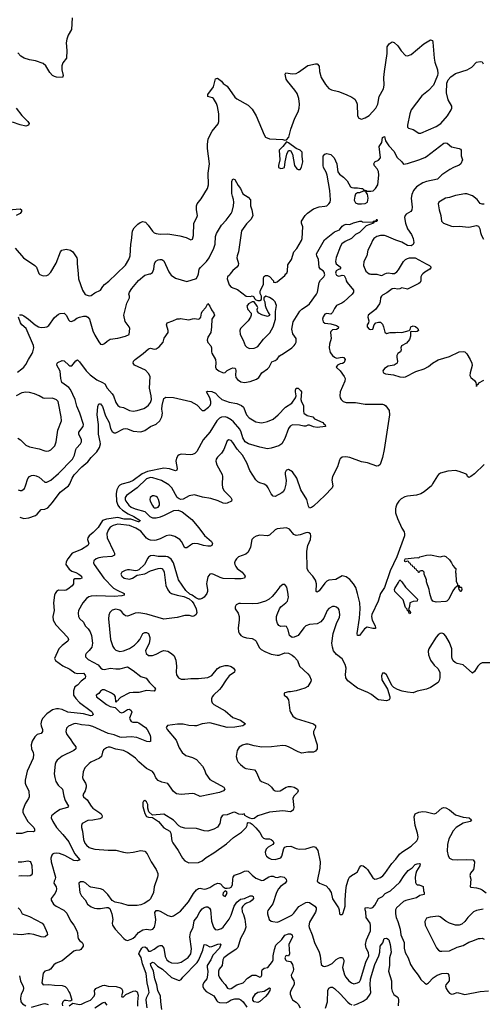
# Model space of a CAD drawing. Header units: inches. Extents: x 2134017 to 2292458, y 756222 to 916513.
# Tile 150 of 256: x 2221786 to 2226611, y 832385 to 842651. Entities that reach past the tile are written whole.
import ezdxf

# ---------------------------------------------------------------- set-up
doc = ezdxf.new("R2010")
doc.units = ezdxf.units.IN
doc.header["$MEASUREMENT"] = 0
doc.layers.add('C2823', color=7, linetype='Continuous')
doc.layers.add('C2824', color=7, linetype='Continuous')

msp = doc.modelspace()

# ---------------------------------------------------------------- linework, layer by layer
at = {"layer": 'C2823', "color": 5}
for points, elevation in [([(2221770, 837748), (2221790, 837742), (2221810, 837744), (2221836, 837764), (2221848, 837790), (2221870, 837867), (2221890, 837890), (2221910, 837900), (2221930, 837902), (2221957, 837897), (2221990, 837883), (2222050, 837830), (2222070, 837828), (2222110, 837850), (2222190, 837921), (2222337, 838070), (2222357, 838110), (2222370, 838170), (2222377, 838183), (2222419, 838230), (2222431, 838250), (2222430, 838270), (2222403, 838330), (2222404, 838350), (2222447, 838410), (2222450, 838430), (2222412, 838550), (2222382, 838622), (2222365, 838690), (2222342, 838742), (2222315, 838795), (2222297, 838817), (2222227, 838870), (2222216, 838910), (2222207, 838987), (2222172, 839050), (2222178, 839070), (2222184, 839076), (2222230, 839098), (2222250, 839095), (2222297, 839050), (2222310, 839042), (2222330, 839043), (2222370, 839096), (2222390, 839105), (2222410, 839085), (2222479, 838990), (2222521, 838950), (2222590, 838896), (2222650, 838869), (2222673, 838853), (2222700, 838810), (2222752, 838750), (2222764, 838730), (2222790, 838660), (2222810, 838630), (2222830, 838614), (2222870, 838608), (2222930, 838577), (2222969, 838569), (2223010, 838577), (2223081, 838599), (2223110, 838615), (2223130, 838634), (2223150, 838660), (2223161, 838690), (2223159, 838730), (2223141, 838810), (2223147, 838930), (2223130, 838964), (2223097, 838997), (2222985, 839050), (2222969, 839070), (2222972, 839090), (2222992, 839110), (2223075, 839170), (2223130, 839219), (2223150, 839226), (2223190, 839217), (2223210, 839219), (2223240, 839240), (2223282, 839290), (2223294, 839330), (2223334, 839390), (2223336, 839410), (2223316, 839470), (2223324, 839490), (2223384, 839510), (2223430, 839534), (2223453, 839533), (2223463, 839537), (2223550, 839522), (2223590, 839534), (2223610, 839535), (2223650, 839528), (2223665, 839535), (2223677, 839550), (2223682, 839590), (2223690, 839608), (2223729, 839650), (2223750, 839691), (2223770, 839666), (2223786, 839626), (2223810, 839590), (2223817, 839570), (2223789, 839530), (2223787, 839450), (2223778, 839390), (2223750, 839341), (2223743, 839310), (2223750, 839285), (2223778, 839250), (2223785, 839230), (2223785, 839190), (2223790, 839173), (2223827, 839107), (2223832, 839072), (2223829, 839030), (2223836, 839010), (2223862, 838990), (2223910, 838968), (2223930, 838974), (2223950, 838993), (2223990, 839016), (2224010, 839021), (2224030, 839019), (2224037, 839010), (2224042, 838990), (2224037, 838950), (2224042, 838922), (2224059, 838899), (2224094, 838874), (2224130, 838870), (2224190, 838879), (2224255, 838905), (2224280, 838920), (2224313, 838970), (2224370, 839010), (2224388, 839030), (2224416, 839084), (2224450, 839098), (2224470, 839113), (2224495, 839145), (2224539, 839170), (2224625, 839230), (2224650, 839254), (2224660, 839270), (2224668, 839290), (2224668, 839328), (2224635, 839375), (2224624, 839424), (2224640, 839500), (2224709, 839611), (2224728, 839632), (2224789, 839670), (2224809, 839690), (2224882, 839790), (2224891, 839810), (2224908, 839910), (2224924, 839936), (2224957, 839970), (2224967, 839990), (2224966, 840000)], 240), ([(2221785, 839575), (2221810, 839573), (2221830, 839564), (2221879, 839530), (2221949, 839469), (2221984, 839450), (2222010, 839443), (2222050, 839445), (2222070, 839450), (2222090, 839463), (2222150, 839547), (2222190, 839580), (2222210, 839588), (2222250, 839591), (2222270, 839571), (2222299, 839519), (2222310, 839507), (2222324, 839504), (2222350, 839514), (2222382, 839538), (2222409, 839551), (2222450, 839561), (2222479, 839559), (2222497, 839550), (2222515, 839530), (2222549, 839409), (2222570, 839361), (2222610, 839291), (2222630, 839267), (2222650, 839265), (2222670, 839274), (2222700, 839300), (2222730, 839319), (2222810, 839330), (2222890, 839353), (2222929, 839370), (2222934, 839430), (2222928, 839450), (2222885, 839505), (2222873, 839570), (2222904, 839696), (2222931, 839750), (2222933, 839770), (2222926, 839790), (2222930, 839810), (2222956, 839850), (2223027, 839933), (2223090, 839988), (2223144, 840000)], 260), ([(2221990, 840000), (2221995, 839995), (2222030, 839982), (2222070, 839984), (2222090, 839995), (2222094, 840000)], 280), ([(2225084, 840000), (2225090, 839989), (2225110, 839979), (2225130, 839980), (2225150, 839989), (2225170, 839985), (2225187, 839950), (2225190, 839930), (2225203, 839910), (2225268, 839830), (2225269, 839810), (2225254, 839790), (2225167, 839710), (2225145, 839695), (2225090, 839670), (2225070, 839641), (2225050, 839600), (2225030, 839582), (2224990, 839588), (2224970, 839582), (2224950, 839553), (2224945, 839530), (2224950, 839502), (2224970, 839487), (2225030, 839480), (2225090, 839463), (2225111, 839450), (2225106, 839430), (2225090, 839420), (2225050, 839419), (2225030, 839401), (2225026, 839390), (2225034, 839326), (2225018, 839270), (2225013, 839230), (2225023, 839183), (2225049, 839150), (2225070, 839132), (2225090, 839123), (2225150, 839133), (2225167, 839130), (2225181, 839110), (2225170, 839078), (2225153, 839067), (2225130, 839063), (2225102, 839050), (2225088, 839030), (2225130, 838990), (2225170, 838930), (2225179, 838910), (2225178, 838882), (2225127, 838770), (2225125, 838730), (2225128, 838710), (2225138, 838690), (2225159, 838670), (2225190, 838659), (2225290, 838659), (2225390, 838644), (2225570, 838642), (2225590, 838636), (2225604, 838624), (2225638, 838578), (2225643, 838530), (2225586, 838170), (2225570, 838085), (2225545, 838015), (2225530, 837999), (2225510, 837997), (2225412, 838032), (2225350, 838040), (2225230, 838087), (2225187, 838093), (2225150, 838089), (2225130, 838073), (2225122, 838058), (2225101, 837990), (2225050, 837890), (2225043, 837850), (2225051, 837790), (2225046, 837770), (2224969, 837690), (2224850, 837580), (2224830, 837564), (2224810, 837558), (2224798, 837578), (2224781, 837650), (2224720, 837750), (2224677, 837870), (2224630, 837936), (2224590, 837961), (2224570, 837956), (2224564, 837950), (2224555, 837930), (2224555, 837910), (2224564, 837850), (2224563, 837810), (2224547, 837753), (2224533, 837727), (2224521, 837719), (2224450, 837679), (2224430, 837682), (2224410, 837707), (2224378, 837770), (2224363, 837790), (2224335, 837810), (2224290, 837823), (2224270, 837834), (2224250, 837854), (2224187, 837950), (2224156, 838030), (2224109, 838110), (2224055, 838175), (2224010, 838242), (2223990, 838264), (2223969, 838271), (2223950, 838259), (2223916, 838170), (2223890, 838131), (2223849, 838090), (2223835, 838070), (2223832, 838050), (2223843, 838010), (2223897, 837910), (2223902, 837890), (2223898, 837810), (2223902, 837770), (2223920, 837740), (2223988, 837670), (2224000, 837650), (2223995, 837630), (2223950, 837610), (2223930, 837607), (2223910, 837610), (2223855, 837635), (2223779, 837659), (2223694, 837674), (2223610, 837697), (2223552, 837688), (2223490, 837652), (2223468, 837648), (2223450, 837654), (2223430, 837671), (2223372, 837772), (2223342, 837802), (2223266, 837846), (2223175, 837875), (2223150, 837879), (2223110, 837865), (2223010, 837771), (2222900, 837690), (2222887, 837670), (2222887, 837650), (2222894, 837630), (2222925, 837590), (2222950, 837570), (2222990, 837551), (2223090, 837523), (2223143, 837470), (2223170, 837459), (2223210, 837458), (2223253, 837467), (2223296, 837484), (2223395, 837535), (2223438, 837538), (2223481, 837521), (2223580, 837440), (2223654, 837354), (2223715, 837275), (2223787, 837210), (2223797, 837190), (2223791, 837170), (2223777, 837163), (2223750, 837162), (2223704, 837170), (2223648, 837188), (2223610, 837191), (2223590, 837186), (2223567, 837173), (2223530, 837146), (2223510, 837144), (2223475, 837210), (2223457, 837230), (2223403, 837263), (2223370, 837275), (2223344, 837276), (2223315, 837270), (2223250, 837237), (2223210, 837223), (2223190, 837220), (2223150, 837224), (2223130, 837231), (2223107, 837247), (2223050, 837320), (2222997, 837350), (2222930, 837379), (2222809, 837391), (2222762, 837378), (2222730, 837359), (2222709, 837330), (2222695, 837290), (2222698, 837250), (2222766, 837110), (2222774, 837090), (2222774, 837070), (2222747, 837053), (2222652, 837048), (2222610, 837040), (2222583, 837030), (2222560, 837010), (2222556, 836990), (2222564, 836970), (2222665, 836830), (2222764, 836724), (2222802, 836702), (2222875, 836670), (2222876, 836650), (2222850, 836644), (2222770, 836637), (2222590, 836645), (2222530, 836641), (2222506, 836634), (2222482, 836618), (2222444, 836570), (2222401, 836490), (2222397, 836464), (2222399, 836430), (2222410, 836409), (2222450, 836370), (2222469, 836330), (2222501, 836301), (2222522, 836270), (2222535, 836230), (2222544, 836150), (2222538, 836110), (2222510, 836073), (2222478, 836042), (2222471, 836030), (2222471, 836010), (2222501, 835981), (2222604, 835924), (2222632, 835890), (2222650, 835880), (2222670, 835875), (2222730, 835891), (2222790, 835882), (2222830, 835882), (2222910, 835904), (2222970, 835866), (2223050, 835804), (2223106, 835786), (2223139, 835739), (2223193, 835690), (2223204, 835670), (2223190, 835650), (2223110, 835658), (2223030, 835636), (2222970, 835637), (2222930, 835633), (2222837, 835583), (2222817, 835563), (2222810, 835550), (2222795, 835545), (2222790, 835535), (2222787, 835590), (2222775, 835610), (2222743, 835630), (2222670, 835663), (2222650, 835665), (2222629, 835651), (2222610, 835627), (2222583, 835610), (2222588, 835590), (2222630, 835561), (2222690, 835510), (2222730, 835489), (2222781, 835481), (2222830, 835433), (2222850, 835425), (2222870, 835430), (2222910, 835460), (2222930, 835462), (2222950, 835450), (2222956, 835430), (2222933, 835370), (2222937, 835350), (2222950, 835335), (2222967, 835327), (2223010, 835327), (2223030, 835319), (2223100, 835270), (2223115, 835250), (2223147, 835190), (2223152, 835168), (2223151, 835129), (2223150, 835126), (2223138, 835122), (2223113, 835127), (2223008, 835168), (2222950, 835173), (2222850, 835168), (2222830, 835171), (2222770, 835196), (2222710, 835208), (2222550, 835281), (2222510, 835294), (2222430, 835298), (2222370, 835314), (2222350, 835310), (2222295, 835285), (2222275, 835265), (2222267, 835230), (2222278, 835198), (2222313, 835153), (2222344, 835104), (2222370, 835070), (2222370, 835050), (2222350, 835030), (2222228, 834972), (2222177, 834930), (2222164, 834910), (2222157, 834890), (2222147, 834790), (2222151, 834750), (2222164, 834710), (2222189, 834669), (2222232, 834630), (2222245, 834555), (2222259, 834510), (2222295, 834450), (2222284, 834436), (2222210, 834415), (2222170, 834392), (2222118, 834350), (2222113, 834330), (2222132, 834290), (2222170, 834230), (2222237, 834157), (2222299, 834079), (2222358, 833958), (2222412, 833890), (2222390, 833880), (2222350, 833886), (2222257, 833937), (2222203, 833957), (2222170, 833960), (2222144, 833956), (2222130, 833952), (2222120, 833940), (2222110, 833910), (2222114, 833870), (2222161, 833710), (2222157, 833690), (2222146, 833670), (2222144, 833650), (2222165, 833610), (2222170, 833590), (2222168, 833570), (2222155, 833545), (2222113, 833490), (2222113, 833470), (2222138, 833430), (2222165, 833410), (2222246, 833366), (2222277, 833337), (2222316, 833256), (2222350, 833210), (2222380, 833160), (2222390, 833130), (2222391, 833090), (2222397, 833070), (2222410, 833052), (2222438, 833030), (2222448, 833010), (2222448, 832990), (2222424, 832956), (2222410, 832950), (2222370, 832947), (2222350, 832938), (2222230, 832839), (2222167, 832813), (2222143, 832797), (2222107, 832750), (2222090, 832741), (2222049, 832730), (2222030, 832710), (2222017, 832610), (2222030, 832590), (2222090, 832593), (2222150, 832585), (2222230, 832582), (2222261, 832570), (2222281, 832550), (2222297, 832517), (2222310, 832501), (2222330, 832430), (2222320, 832420), (2222310, 832418), (2222270, 832426), (2222250, 832424), (2222237, 832410), (2222229, 832390), (2222232, 832370)], 240), ([(2222396, 840000), (2222401, 839950), (2222442, 839830), (2222470, 839787), (2222510, 839772), (2222530, 839777), (2222570, 839805), (2222630, 839833), (2222653, 839870), (2222671, 839889), (2222716, 839924), (2222795, 840000)], 280), ([(2223357, 840000), (2223367, 839987), (2223410, 839956), (2223530, 839922), (2223630, 839952), (2223648, 839990), (2223650, 840000)], 260), ([(2223982, 840000), (2223973, 839987), (2223954, 839970), (2223951, 839950), (2223956, 839930), (2223970, 839887), (2223990, 839864), (2224057, 839837), (2224148, 839768), (2224194, 839766), (2224211, 839771), (2224224, 839764), (2224240, 839740), (2224250, 839732), (2224270, 839722), (2224290, 839722), (2224307, 839733), (2224308, 839770), (2224295, 839795), (2224295, 839815), (2224297, 839830), (2224330, 839890), (2224330, 839954), (2224333, 839970), (2224341, 839979), (2224350, 839984), (2224370, 839984), (2224390, 839974), (2224432, 839930), (2224434, 839914), (2224450, 839912), (2224470, 839918), (2224550, 839985), (2224563, 840000)], 260), ([(2225991, 840000), (2225980, 839990), (2225969, 839970), (2225970, 839929), (2225962, 839910), (2225950, 839900), (2225830, 839843), (2225770, 839856), (2225750, 839845), (2225730, 839841), (2225690, 839850), (2225670, 839845), (2225615, 839805), (2225570, 839780), (2225559, 839770), (2225550, 839750), (2225546, 839710), (2225538, 839690), (2225498, 839630), (2225419, 839570), (2225417, 839550), (2225429, 839510), (2225424, 839490), (2225411, 839470), (2225411, 839450), (2225430, 839425), (2225450, 839421), (2225470, 839426), (2225482, 839470), (2225502, 839490), (2225530, 839498), (2225550, 839496), (2225570, 839477), (2225582, 839450), (2225593, 839393), (2225610, 839379), (2225650, 839389), (2225706, 839390), (2225730, 839395), (2225770, 839390), (2225849, 839411), (2225859, 839421), (2225867, 839450), (2225890, 839458), (2225913, 839453), (2225940, 839430), (2225944, 839410), (2225930, 839401), (2225910, 839398), (2225870, 839402), (2225863, 839397), (2225862, 839350), (2225850, 839318), (2225822, 839278), (2225767, 839250), (2225761, 839230), (2225766, 839210), (2225756, 839190), (2225731, 839170), (2225719, 839150), (2225718, 839130), (2225727, 839090), (2225724, 839070), (2225690, 839051), (2225630, 839038), (2225590, 839015), (2225574, 838990), (2225578, 838978), (2225581, 838970), (2225600, 838960), (2225683, 838950), (2225750, 838926), (2225790, 838924), (2225810, 838929), (2225917, 838983), (2226005, 839010), (2226050, 839036), (2226090, 839069), (2226150, 839104), (2226270, 839138), (2226370, 839187), (2226410, 839193), (2226430, 839187), (2226450, 839168), (2226485, 839110), (2226503, 839070), (2226506, 839046), (2226483, 838970), (2226481, 838941), (2226490, 838920), (2226530, 838890), (2226544, 838870), (2226550, 838827), (2226555, 838845), (2226570, 838853), (2226576, 838864), (2226626, 838894)], 260), ([(2225437, 840000), (2225450, 839997), (2225510, 839999), (2225555, 839985), (2225570, 839986), (2225593, 840000)], 260), ([(2221763, 838977), (2221810, 839010), (2221830, 839030), (2221850, 839055), (2221877, 839110), (2221917, 839170), (2221924, 839190), (2221933, 839230), (2221930, 839254), (2221853, 839430), (2221810, 839470), (2221796, 839490), (2221775, 839550)], 260), ([(2221786, 837466), (2221830, 837449), (2221881, 837459), (2221950, 837483), (2221970, 837495), (2222010, 837544), (2222050, 837547), (2222079, 837561), (2222130, 837619), (2222210, 837726), (2222294, 837790), (2222310, 837812), (2222334, 837870), (2222355, 837905), (2222435, 837990), (2222497, 838043), (2222530, 838085), (2222590, 838145), (2222617, 838190), (2222628, 838230), (2222627, 838250), (2222607, 838330), (2222609, 838430), (2222594, 838530), (2222602, 838618), (2222610, 838647), (2222630, 838646), (2222650, 838620), (2222681, 838521), (2222718, 838450), (2222733, 838390), (2222750, 838357), (2222770, 838343), (2222790, 838344), (2222870, 838385), (2222890, 838390), (2222910, 838387), (2222970, 838360), (2223050, 838355), (2223090, 838369), (2223151, 838409), (2223210, 838435), (2223247, 838470), (2223268, 838510), (2223277, 838550), (2223270, 838590), (2223271, 838630), (2223290, 838703), (2223310, 838715), (2223390, 838713), (2223571, 838671), (2223635, 838635), (2223690, 838575), (2223710, 838577), (2223754, 838610), (2223771, 838630), (2223779, 838650), (2223779, 838670), (2223769, 838709), (2223735, 838770), (2223750, 838777), (2223790, 838776), (2223830, 838759), (2223861, 838721), (2223893, 838693), (2223970, 838662), (2224050, 838649), (2224098, 838630), (2224120, 838610), (2224153, 838530), (2224179, 838499), (2224250, 838460), (2224286, 838450), (2224311, 838449), (2224370, 838461), (2224430, 838488), (2224482, 838530), (2224560, 838610), (2224626, 838654), (2224661, 838710), (2224668, 838730), (2224662, 838770), (2224663, 838790), (2224670, 838810), (2224690, 838811), (2224720, 838780), (2224724, 838770), (2224718, 838690), (2224726, 838666), (2224747, 838630), (2224745, 838570), (2224751, 838550), (2224785, 838525), (2224842, 838510), (2224862, 838490), (2224946, 838450), (2224957, 838437), (2224973, 838427), (2224974, 838410), (2224890, 838400), (2224850, 838405), (2224810, 838425), (2224790, 838424), (2224770, 838413), (2224750, 838412), (2224705, 838425), (2224630, 838427), (2224607, 838413), (2224591, 838389), (2224550, 838283), (2224520, 838230), (2224490, 838208), (2224410, 838184), (2224370, 838176), (2224290, 838193), (2224172, 838230), (2224137, 838250), (2224113, 838290), (2224096, 838350), (2224081, 838381), (2224017, 838457), (2223990, 838480), (2223950, 838503), (2223930, 838510), (2223890, 838508), (2223870, 838497), (2223843, 838470), (2223768, 838352), (2223701, 838270), (2223632, 838150), (2223614, 838130), (2223590, 838118), (2223567, 838113), (2223470, 838123), (2223450, 838116), (2223437, 838103), (2223422, 838078), (2223414, 838050), (2223428, 837972), (2223425, 837955), (2223410, 837948), (2223350, 837970), (2223290, 837976), (2223118, 837942), (2223062, 837918), (2222970, 837847), (2222930, 837831), (2222850, 837810), (2222830, 837799), (2222816, 837784), (2222798, 837750), (2222791, 837710), (2222796, 837630), (2222810, 837590), (2222827, 837567), (2222859, 837539), (2222918, 837498), (2222976, 837470), (2223042, 837430), (2223038, 837422), (2223030, 837415), (2223024, 837416), (2222944, 837444), (2222875, 837445), (2222810, 837461), (2222690, 837444), (2222651, 837429), (2222603, 837357), (2222554, 837306), (2222511, 837270), (2222497, 837250), (2222495, 837230), (2222508, 837190), (2222498, 837170), (2222430, 837128), (2222333, 837090), (2222287, 837030), (2222270, 836998), (2222269, 836970), (2222301, 836921), (2222330, 836900), (2222370, 836887), (2222404, 836870), (2222430, 836850), (2222436, 836830), (2222418, 836822), (2222360, 836820), (2222349, 836811), (2222346, 836770), (2222332, 836750), (2222290, 836714), (2222270, 836702), (2222250, 836699), (2222190, 836702), (2222170, 836690), (2222155, 836670), (2222148, 836650), (2222140, 836570), (2222146, 836490), (2222131, 836430), (2222135, 836390), (2222162, 836342), (2222289, 836210), (2222296, 836190), (2222290, 836170), (2222230, 836128), (2222195, 836090), (2222148, 835990), (2222160, 835970), (2222236, 835916), (2222310, 835880), (2222363, 835843), (2222390, 835836), (2222450, 835837), (2222470, 835816), (2222474, 835806), (2222470, 835786), (2222426, 835754), (2222390, 835714), (2222363, 835697), (2222347, 835653), (2222348, 835610), (2222370, 835575), (2222410, 835532), (2222530, 835442), (2222542, 835430), (2222552, 835408), (2222542, 835398), (2222528, 835392), (2222450, 835415), (2222290, 835432), (2222230, 835458), (2222190, 835466), (2222170, 835466), (2222130, 835454), (2222103, 835437), (2222070, 835414), (2222028, 835370), (2222015, 835345), (2222007, 835310), (2222009, 835290), (2222023, 835250), (2222024, 835230), (2222010, 835210), (2221970, 835198), (2221945, 835175), (2221918, 835130), (2221905, 835090), (2221909, 835050), (2221927, 835010), (2221930, 834990), (2221927, 834950), (2221864, 834816), (2221843, 834723), (2221845, 834690), (2221851, 834670), (2221882, 834610), (2221885, 834550), (2221877, 834530), (2221843, 834477), (2221819, 834410), (2221818, 834390), (2221825, 834370), (2221871, 834290), (2221932, 834230), (2221941, 834210), (2221942, 834190), (2221930, 834185), (2221870, 834188), (2221810, 834166), (2221750, 834168)], 220), ([(2221768, 838288), (2221794, 838270), (2221850, 838215), (2221890, 838199), (2221990, 838177), (2222050, 838155), (2222070, 838152), (2222090, 838155), (2222110, 838165), (2222151, 838209), (2222166, 838250), (2222183, 838370), (2222221, 838470), (2222219, 838510), (2222192, 838652), (2222186, 838670), (2222170, 838688), (2222130, 838706), (2222050, 838701), (2222030, 838704), (2221989, 838729), (2221941, 838750), (2221890, 838763), (2221850, 838767), (2221810, 838760), (2221750, 838730)], 260), ([(2226630, 838015), (2226530, 837917), (2226490, 837888), (2226470, 837878), (2226458, 837890), (2226448, 837910), (2226437, 837917), (2226370, 837942), (2226330, 837950), (2226250, 837945), (2226176, 837924), (2226153, 837910), (2226143, 837897), (2226090, 837813), (2226081, 837790), (2226005, 837730), (2225971, 837709), (2225926, 837694), (2225830, 837685), (2225803, 837677), (2225764, 837656), (2225739, 837630), (2225720, 837600), (2225709, 837570), (2225704, 837550), (2225706, 837510), (2225725, 837450), (2225770, 837351), (2225795, 837310), (2225800, 837290), (2225799, 837270), (2225718, 837050), (2225650, 836906), (2225590, 836732), (2225550, 836670), (2225524, 836590), (2225459, 836450), (2225457, 836430), (2225463, 836390), (2225492, 836330), (2225498, 836310), (2225496, 836304), (2225470, 836302), (2225410, 836318), (2225381, 836299), (2225330, 836232), (2225310, 836229), (2225306, 836250), (2225331, 836410), (2225337, 836510), (2225332, 836572), (2225310, 836670), (2225291, 836730), (2225268, 836770), (2225230, 836816), (2225190, 836842), (2225150, 836852), (2225084, 836816), (2225010, 836808), (2224990, 836797), (2224970, 836778), (2224910, 836695), (2224890, 836683), (2224878, 836690), (2224881, 836770), (2224870, 836809), (2224845, 836850), (2224799, 836899), (2224785, 836930), (2224780, 837110), (2224793, 837170), (2224818, 837230), (2224824, 837270), (2224818, 837290), (2224802, 837302), (2224790, 837305), (2224770, 837301), (2224710, 837280), (2224670, 837274), (2224644, 837284), (2224599, 837339), (2224570, 837355), (2224470, 837343), (2224450, 837333), (2224390, 837277), (2224370, 837269), (2224290, 837276), (2224253, 837267), (2224227, 837253), (2224209, 837231), (2224192, 837150), (2224170, 837100), (2224143, 837077), (2224069, 837050), (2224046, 837030), (2224033, 837010), (2224028, 836990), (2224029, 836970), (2224039, 836950), (2224056, 836930), (2224106, 836890), (2224139, 836850), (2224131, 836830), (2224097, 836823), (2224030, 836820), (2223910, 836826), (2223876, 836836), (2223810, 836867), (2223790, 836873), (2223770, 836870), (2223750, 836841), (2223737, 836790), (2223736, 836770), (2223746, 836710), (2223746, 836690), (2223739, 836670), (2223710, 836630), (2223690, 836616), (2223670, 836610), (2223650, 836610), (2223622, 836622), (2223584, 836650), (2223561, 836661), (2223520, 836700), (2223442, 836810), (2223390, 836990), (2223365, 837025), (2223330, 837050), (2223310, 837055), (2223230, 837053), (2223177, 837064), (2223150, 837060), (2223131, 837049), (2223123, 837037), (2223089, 836970), (2223030, 836916), (2223010, 836907), (2222995, 836905), (2222930, 836916), (2222910, 836915), (2222887, 836910), (2222850, 836890), (2222842, 836870), (2222850, 836849), (2222875, 836830), (2222930, 836819), (2222964, 836830), (2223010, 836861), (2223090, 836875), (2223150, 836904), (2223230, 836930), (2223250, 836934), (2223270, 836928), (2223287, 836907), (2223294, 836890), (2223310, 836751), (2223330, 836706), (2223350, 836683), (2223370, 836669), (2223430, 836650), (2223499, 836639), (2223553, 836613), (2223585, 836585), (2223602, 836562), (2223625, 836510), (2223634, 836470), (2223626, 836450), (2223610, 836437), (2223590, 836430), (2223558, 836438), (2223510, 836439), (2223430, 836419), (2223290, 836402), (2223113, 836453), (2223030, 836467), (2222990, 836465), (2222930, 836439), (2222910, 836434), (2222890, 836435), (2222871, 836451), (2222850, 836479), (2222830, 836494), (2222790, 836504), (2222750, 836494), (2222725, 836470), (2222717, 836443), (2222714, 836406), (2222732, 836190), (2222756, 836116), (2222770, 836096), (2222790, 836078), (2222830, 836064), (2222870, 836071), (2222930, 836096), (2222983, 836130), (2223017, 836163), (2223039, 836190), (2223072, 836250), (2223090, 836261), (2223110, 836262), (2223130, 836250), (2223143, 836210), (2223144, 836190), (2223137, 836150), (2223097, 836070), (2223104, 836044), (2223130, 836023), (2223170, 836023), (2223210, 836037), (2223270, 836068), (2223290, 836074), (2223330, 836066), (2223370, 836043), (2223398, 836018), (2223414, 835974), (2223421, 835910), (2223418, 835850), (2223422, 835822), (2223442, 835790), (2223470, 835775), (2223510, 835774), (2223570, 835784), (2223650, 835781), (2223750, 835794), (2223790, 835812), (2223850, 835885), (2223876, 835904), (2223930, 835918), (2223957, 835917), (2223990, 835908), (2224017, 835890), (2224031, 835870), (2224027, 835850), (2223970, 835810), (2223938, 835770), (2223889, 835690), (2223871, 835669), (2223806, 835610), (2223792, 835590), (2223786, 835570), (2223785, 835550), (2223792, 835530), (2223810, 835510), (2223930, 835445), (2224010, 835375), (2224089, 835349), (2224141, 835310), (2224125, 835295), (2224112, 835290), (2224030, 835276), (2223950, 835272), (2223770, 835320), (2223690, 835310), (2223631, 835289), (2223610, 835288), (2223550, 835292), (2223490, 835306), (2223433, 835307), (2223329, 835291), (2223313, 835270), (2223323, 835250), (2223419, 835139), (2223450, 835061), (2223479, 835010), (2223518, 834978), (2223590, 834960), (2223630, 834939), (2223692, 834870), (2223713, 834830), (2223727, 834787), (2223770, 834730), (2223916, 834650), (2223927, 834630), (2223913, 834610), (2223870, 834594), (2223670, 834551), (2223610, 834580), (2223590, 834582), (2223470, 834574), (2223421, 834581), (2223390, 834604), (2223350, 834664), (2223330, 834686), (2223270, 834702), (2223230, 834720), (2223207, 834747), (2223189, 834789), (2223173, 834813), (2223110, 834844), (2223030, 834913), (2222993, 834953), (2222911, 835011), (2222870, 835033), (2222790, 835044), (2222730, 835066), (2222710, 835067), (2222690, 835060), (2222662, 835038), (2222650, 835016), (2222638, 834970), (2222620, 834950), (2222529, 834911), (2222510, 834896), (2222467, 834850), (2222448, 834810), (2222443, 834750), (2222449, 834729), (2222474, 834690), (2222480, 834670), (2222480, 834650), (2222469, 834611), (2222444, 834570), (2222451, 834550), (2222490, 834516), (2222530, 834450), (2222548, 834430), (2222623, 834383), (2222637, 834370), (2222645, 834350), (2222642, 834330), (2222621, 834319), (2222550, 834305), (2222497, 834303), (2222438, 834270), (2222430, 834250), (2222432, 834230), (2222443, 834190), (2222450, 834102), (2222464, 834064), (2222483, 834043), (2222510, 834022), (2222530, 834013), (2222570, 834003), (2222710, 833992), (2222790, 833993), (2222870, 833970), (2222910, 833966), (2222970, 833970), (2223050, 833990), (2223090, 833982), (2223115, 833955), (2223158, 833870), (2223210, 833790), (2223227, 833750), (2223227, 833730), (2223225, 833710), (2223190, 833610), (2223182, 833550), (2223150, 833485), (2223133, 833467), (2223085, 833435), (2223050, 833422), (2223010, 833415), (2222916, 833416), (2222850, 833438), (2222782, 833450), (2222750, 833469), (2222707, 833530), (2222658, 833578), (2222630, 833591), (2222528, 833608), (2222515, 833615), (2222476, 833650), (2222450, 833661), (2222419, 833661), (2222403, 833650), (2222413, 833550), (2222430, 833517), (2222470, 833475), (2222493, 833430), (2222530, 833400), (2222567, 833387), (2222590, 833384), (2222630, 833385), (2222690, 833396), (2222710, 833395), (2222725, 833385), (2222748, 833328), (2222756, 833270), (2222750, 833230), (2222753, 833210), (2222782, 833170), (2222874, 833070), (2222890, 833056), (2222910, 833050), (2222950, 833063), (2222970, 833075), (2222990, 833091), (2223026, 833134), (2223070, 833161), (2223110, 833168), (2223150, 833162), (2223176, 833170), (2223191, 833189), (2223203, 833237), (2223206, 833270), (2223197, 833343), (2223210, 833363), (2223230, 833365), (2223250, 833357), (2223330, 833310), (2223370, 833302), (2223392, 833308), (2223465, 833355), (2223546, 833454), (2223598, 833542), (2223630, 833579), (2223650, 833594), (2223670, 833595), (2223710, 833587), (2223732, 833588), (2223770, 833602), (2223810, 833630), (2223850, 833647), (2223870, 833645), (2223880, 833640), (2223910, 833611), (2223930, 833598), (2223950, 833596), (2223979, 833601), (2223990, 833606), (2224005, 833630), (2224010, 833690), (2224014, 833710), (2224028, 833732), (2224090, 833751), (2224130, 833774), (2224150, 833778), (2224170, 833772), (2224210, 833732), (2224250, 833702), (2224310, 833675), (2224330, 833678), (2224385, 833715), (2224410, 833723), (2224430, 833720), (2224450, 833710), (2224470, 833709), (2224510, 833718), (2224543, 833710), (2224566, 833690), (2224568, 833670), (2224556, 833650), (2224506, 833614), (2224486, 833590), (2224465, 833550), (2224427, 833433), (2224375, 833365), (2224370, 833350), (2224372, 833330), (2224388, 833268), (2224410, 833252), (2224428, 833248), (2224470, 833243), (2224492, 833248), (2224625, 833315), (2224646, 833334), (2224696, 833404), (2224770, 833446), (2224790, 833451), (2224810, 833447), (2224864, 833410), (2224877, 833390), (2224878, 833370), (2224870, 833346), (2224810, 833241), (2224803, 833203), (2224806, 833186), (2224838, 833110), (2224862, 833030), (2224909, 832930), (2224919, 832890), (2224930, 832801), (2224950, 832782), (2224970, 832780), (2225005, 832790), (2225044, 832810), (2225088, 832852), (2225110, 832865), (2225130, 832874), (2225152, 832872), (2225167, 832847), (2225168, 832830), (2225154, 832770), (2225173, 832693), (2225188, 832668), (2225219, 832630), (2225248, 832608), (2225270, 832598), (2225310, 832608), (2225330, 832621), (2225341, 832639), (2225396, 832824), (2225428, 832890), (2225425, 832925), (2225400, 832970), (2225393, 833010), (2225402, 833058), (2225444, 833150), (2225446, 833206), (2225442, 833230), (2225400, 833290), (2225397, 833350), (2225390, 833370), (2225388, 833392), (2225410, 833396), (2225450, 833389), (2225470, 833395), (2225490, 833420), (2225530, 833488), (2225570, 833509), (2225599, 833541), (2225655, 833570), (2225750, 833658), (2225797, 833730), (2225839, 833781), (2225880, 833810), (2225910, 833842), (2225930, 833851), (2225954, 833854), (2225963, 833850), (2225960, 833830), (2225925, 833775), (2225919, 833750), (2225912, 833710), (2225915, 833655), (2225920, 833640), (2225930, 833630), (2225951, 833630), (2225993, 833613), (2225996, 833570), (2226006, 833550), (2226005, 833530), (2225961, 833519), (2225924, 833496), (2225812, 833468), (2225790, 833458), (2225717, 833390), (2225707, 833370), (2225704, 833330), (2225711, 833290), (2225730, 833250), (2225753, 833170), (2225762, 833110), (2225795, 833030), (2225797, 832970), (2225807, 832927), (2225838, 832870), (2225862, 832802), (2225892, 832750), (2225941, 832690), (2225970, 832645), (2226010, 832607), (2226030, 832597), (2226050, 832610), (2226099, 832661), (2226140, 832690), (2226190, 832706), (2226238, 832710), (2226250, 832705), (2226262, 832690), (2226267, 832650), (2226265, 832630), (2226230, 832590), (2226226, 832574), (2226233, 832550), (2226250, 832522), (2226270, 832501), (2226290, 832491), (2226310, 832493), (2226350, 832508), (2226430, 832486), (2226590, 832518), (2226674, 832526)], 260), ([(2226690, 835944), (2226610, 835944), (2226590, 835934), (2226565, 835910), (2226530, 835855), (2226510, 835838), (2226410, 835925), (2226350, 835938), (2226328, 835948), (2226308, 835968), (2226296, 835990), (2226292, 836010), (2226293, 836090), (2226270, 836156), (2226230, 836225), (2226210, 836247), (2226190, 836254), (2226170, 836252), (2226150, 836239), (2226130, 836213), (2226063, 836110), (2226052, 836090), (2226047, 836067), (2226049, 836029), (2226070, 835975), (2226110, 835921), (2226146, 835886), (2226168, 835850), (2226168, 835790), (2226160, 835760), (2226150, 835741), (2226072, 835688), (2226030, 835670), (2225930, 835649), (2225890, 835633), (2225830, 835639), (2225775, 835650), (2225726, 835666), (2225687, 835687), (2225669, 835709), (2225630, 835789), (2225610, 835819), (2225590, 835839), (2225570, 835838), (2225559, 835810), (2225564, 835770), (2225623, 835670), (2225646, 835590), (2225645, 835575), (2225639, 835561), (2225611, 835549), (2225530, 835561), (2225510, 835570), (2225455, 835615), (2225417, 835637), (2225310, 835681), (2225210, 835758), (2225188, 835790), (2225185, 835825), (2225191, 835890), (2225181, 835930), (2225148, 835988), (2225090, 836032), (2225059, 836070), (2225048, 836108), (2225043, 836150), (2225055, 836250), (2225093, 836367), (2225120, 836420), (2225126, 836450), (2225117, 836497), (2225110, 836510), (2225090, 836526), (2225070, 836532), (2225050, 836532), (2225010, 836512), (2224993, 836490), (2224958, 836410), (2224927, 836373), (2224890, 836353), (2224810, 836344), (2224770, 836332), (2224748, 836312), (2224690, 836232), (2224650, 836212), (2224629, 836209), (2224599, 836230), (2224586, 836290), (2224570, 836324), (2224550, 836329), (2224510, 836326), (2224490, 836334), (2224475, 836355), (2224464, 836390), (2224464, 836430), (2224470, 836450), (2224495, 836510), (2224510, 836530), (2224563, 836570), (2224580, 836590), (2224590, 836630), (2224584, 836684), (2224573, 836733), (2224550, 836761), (2224530, 836763), (2224501, 836739), (2224459, 836681), (2224421, 836639), (2224389, 836611), (2224350, 836588), (2224270, 836564), (2224210, 836561), (2224090, 836566), (2224070, 836563), (2224044, 836550), (2224033, 836530), (2224035, 836510), (2224063, 836463), (2224074, 836430), (2224075, 836390), (2224066, 836310), (2224069, 836269), (2224074, 836254), (2224092, 836232), (2224117, 836217), (2224150, 836207), (2224210, 836198), (2224242, 836182), (2224253, 836170), (2224284, 836104), (2224305, 836085), (2224343, 836063), (2224410, 836037), (2224470, 836025), (2224493, 836027), (2224550, 836050), (2224590, 836045), (2224627, 836027), (2224650, 836010), (2224685, 835970), (2224704, 835910), (2224791, 835831), (2224809, 835810), (2224825, 835770), (2224823, 835750), (2224790, 835700), (2224759, 835681), (2224670, 835653), (2224610, 835643), (2224590, 835645), (2224550, 835633), (2224546, 835630), (2224545, 835610), (2224570, 835590), (2224590, 835561), (2224604, 835450), (2224610, 835430), (2224636, 835390), (2224670, 835366), (2224851, 835310), (2224872, 835292), (2224870, 835270), (2224852, 835230), (2224850, 835210), (2224887, 835090), (2224890, 835050), (2224870, 835023), (2224850, 835015), (2224790, 835015), (2224730, 835005), (2224690, 835017), (2224590, 835071), (2224561, 835081), (2224530, 835084), (2224411, 835069), (2224310, 835067), (2224230, 835080), (2224170, 835096), (2224143, 835097), (2224110, 835088), (2224074, 835066), (2224056, 835030), (2224044, 834970), (2224056, 834930), (2224066, 834910), (2224090, 834885), (2224130, 834852), (2224145, 834845), (2224235, 834830), (2224254, 834810), (2224290, 834723), (2224309, 834709), (2224379, 834679), (2224412, 834650), (2224430, 834626), (2224450, 834612), (2224470, 834606), (2224504, 834610), (2224564, 834650), (2224590, 834658), (2224618, 834658), (2224650, 834650), (2224682, 834630), (2224690, 834610), (2224685, 834595), (2224644, 834556), (2224635, 834530), (2224644, 834436), (2224638, 834410), (2224610, 834391), (2224530, 834403), (2224393, 834387), (2224270, 834351), (2224230, 834324), (2224210, 834320), (2224185, 834325), (2224159, 834339), (2224135, 834355), (2224130, 834373), (2224110, 834366), (2224071, 834369), (2224030, 834387), (2224010, 834386), (2223950, 834361), (2223910, 834357), (2223899, 834350), (2223883, 834330), (2223873, 834270), (2223850, 834234), (2223810, 834210), (2223749, 834191), (2223710, 834195), (2223630, 834220), (2223510, 834223), (2223471, 834231), (2223446, 834246), (2223390, 834304), (2223290, 834367), (2223170, 834358), (2223133, 834393), (2223124, 834430), (2223124, 834470), (2223110, 834497), (2223090, 834509), (2223078, 834502), (2223071, 834490), (2223072, 834448), (2223090, 834374), (2223110, 834345), (2223130, 834338), (2223170, 834334), (2223233, 834293), (2223290, 834225), (2223351, 834190), (2223361, 834170), (2223373, 834090), (2223384, 834070), (2223440, 833990), (2223485, 833910), (2223510, 833881), (2223550, 833859), (2223650, 833864), (2223690, 833880), (2223730, 833915), (2223810, 833963), (2223942, 834058), (2224015, 834125), (2224101, 834179), (2224147, 834230), (2224157, 834250), (2224163, 834277), (2224170, 834282), (2224190, 834276), (2224210, 834263), (2224250, 834224), (2224290, 834176), (2224316, 834130), (2224330, 834118), (2224350, 834110), (2224391, 834110), (2224410, 834104), (2224428, 834090), (2224435, 834070), (2224428, 834052), (2224376, 834024), (2224358, 834002), (2224346, 833970), (2224349, 833950), (2224360, 833930), (2224388, 833908), (2224410, 833898), (2224450, 833894), (2224509, 833911), (2224521, 833930), (2224540, 834010), (2224550, 834024), (2224568, 834032), (2224613, 834033), (2224670, 834010), (2224704, 834004), (2224770, 834005), (2224850, 834030), (2224870, 834025), (2224895, 833990), (2224920, 833870), (2224915, 833805), (2224887, 833670), (2224913, 833650), (2224981, 833621), (2225012, 833590), (2225033, 833550), (2225050, 833485), (2225111, 833390), (2225119, 833370), (2225123, 833330), (2225130, 833321), (2225150, 833323), (2225155, 833330), (2225174, 833386), (2225179, 833410), (2225179, 833470), (2225187, 833573), (2225196, 833624), (2225216, 833690), (2225226, 833710), (2225245, 833730), (2225290, 833752), (2225310, 833768), (2225330, 833811), (2225345, 833830), (2225350, 833834), (2225370, 833829), (2225396, 833810), (2225415, 833790), (2225470, 833704), (2225489, 833689), (2225510, 833692), (2225550, 833709), (2225574, 833726), (2225596, 833750), (2225667, 833853), (2225710, 833897), (2225749, 833951), (2225770, 833970), (2225870, 834035), (2225928, 834090), (2225938, 834110), (2225941, 834130), (2225935, 834170), (2225910, 834250), (2225901, 834339), (2225910, 834371), (2225950, 834388), (2225990, 834396), (2226027, 834393), (2226110, 834373), (2226130, 834380), (2226190, 834431), (2226210, 834439), (2226230, 834434), (2226270, 834414), (2226330, 834362), (2226410, 834337), (2226473, 834330), (2226499, 834310), (2226483, 834290), (2226410, 834273), (2226340, 834230), (2226307, 834193), (2226278, 834142), (2226262, 834110), (2226247, 834050), (2226243, 833983), (2226255, 833935), (2226270, 833908), (2226296, 833896), (2226350, 833892), (2226444, 833896), (2226516, 833890), (2226530, 833870), (2226526, 833830), (2226519, 833790), (2226488, 833752), (2226481, 833730), (2226490, 833690), (2226483, 833610), (2226490, 833605), (2226550, 833599), (2226590, 833589), (2226610, 833579), (2226650, 833547)], 280), ([(2221771, 833871), (2221810, 833872), (2221870, 833882), (2221895, 833875), (2221904, 833864), (2221914, 833834), (2221918, 833762), (2221915, 833745), (2221907, 833733), (2221894, 833726), (2221870, 833721), (2221810, 833725), (2221778, 833722)], 220), ([(2223115, 832350), (2223104, 832430), (2223108, 832452), (2223135, 832510), (2223131, 832550), (2223116, 832610), (2223106, 832706), (2223066, 832806), (2223054, 832874), (2223030, 832910), (2223036, 832930), (2223059, 832970), (2223070, 832981), (2223090, 832986), (2223110, 832973), (2223130, 832941), (2223150, 832941), (2223190, 832959), (2223230, 832992), (2223250, 833000), (2223270, 832997), (2223290, 832970), (2223304, 832884), (2223322, 832850), (2223340, 832830), (2223370, 832819), (2223430, 832815), (2223470, 832823), (2223545, 832875), (2223571, 832910), (2223577, 832963), (2223562, 833090), (2223568, 833130), (2223597, 833190), (2223606, 833254), (2223635, 833290), (2223664, 833350), (2223690, 833380), (2223710, 833394), (2223730, 833402), (2223750, 833400), (2223767, 833387), (2223775, 833370), (2223788, 833252), (2223808, 833188), (2223825, 833165), (2223850, 833162), (2223890, 833177), (2223910, 833190), (2223970, 833272), (2223990, 833314), (2224022, 833410), (2224051, 833450), (2224090, 833480), (2224132, 833488), (2224190, 833517), (2224210, 833516), (2224221, 833510), (2224225, 833490), (2224210, 833470), (2224190, 833454), (2224150, 833440), (2224130, 833426), (2224115, 833410), (2224104, 833390), (2224107, 833350), (2224121, 833321), (2224133, 833273), (2224143, 833190), (2224131, 833149), (2224090, 833070), (2224061, 832979), (2224042, 832958), (2223970, 832913), (2223916, 832870), (2223905, 832850), (2223898, 832790), (2223866, 832750), (2223859, 832730), (2223859, 832690), (2223870, 832665), (2223894, 832630), (2223930, 832592), (2223953, 832553), (2223970, 832547), (2223990, 832550), (2224052, 832588), (2224117, 832610), (2224161, 832659), (2224210, 832690), (2224250, 832689), (2224290, 832669), (2224305, 832675), (2224312, 832688), (2224310, 832730), (2224315, 832745), (2224337, 832763), (2224375, 832770), (2224423, 832830), (2224431, 832850), (2224431, 832890), (2224442, 832958), (2224459, 833001), (2224519, 833061), (2224550, 833106), (2224590, 833121), (2224610, 833120), (2224628, 833110), (2224630, 833090), (2224594, 833010), (2224600, 832910), (2224590, 832889), (2224574, 832894), (2224561, 832890), (2224553, 832870), (2224560, 832850), (2224570, 832840), (2224610, 832831), (2224630, 832799), (2224642, 832750), (2224639, 832730), (2224618, 832690), (2224621, 832670), (2224644, 832630), (2224649, 832610), (2224648, 832592), (2224614, 832530), (2224607, 832510), (2224607, 832490), (2224625, 832445), (2224633, 832433), (2224670, 832408), (2224690, 832386), (2224712, 832350)], 240), ([(2221769, 833390), (2221792, 833370), (2221811, 833330), (2221890, 833301), (2222022, 833230), (2222038, 833210), (2222074, 833130), (2222077, 833110), (2222051, 833090), (2222030, 833087), (2222010, 833089), (2221932, 833112), (2221890, 833119), (2221870, 833120), (2221810, 833110), (2221717, 833117)], 220), ([(2226621, 833379), (2226550, 833365), (2226518, 833350), (2226461, 833290), (2226430, 833247), (2226398, 833222), (2226370, 833209), (2226330, 833211), (2226270, 833230), (2226232, 833252), (2226170, 833297), (2226150, 833304), (2226067, 833293), (2226030, 833283), (2226010, 833250), (2226015, 833210), (2226133, 832973), (2226153, 832950), (2226170, 832941), (2226190, 832938), (2226270, 832944), (2226350, 832981), (2226410, 833000), (2226470, 833034), (2226513, 833047), (2226570, 833070), (2226590, 833073), (2226610, 833074), (2226630, 833066)], 280), ([(2223269, 832330), (2223258, 832410), (2223256, 832470), (2223228, 832530), (2223216, 832590), (2223196, 832650), (2223183, 832730), (2223155, 832790), (2223151, 832810), (2223170, 832825), (2223190, 832817), (2223224, 832784), (2223277, 832750), (2223370, 832664), (2223450, 832634), (2223470, 832643), (2223487, 832670), (2223638, 832822), (2223654, 832850), (2223697, 832950), (2223710, 833008), (2223730, 833007), (2223770, 832984), (2223790, 832987), (2223854, 833014), (2223877, 833017), (2223885, 833010), (2223869, 832970), (2223802, 832898), (2223778, 832850), (2223742, 832790), (2223741, 832770), (2223749, 832730), (2223745, 832690), (2223738, 832650), (2223708, 832612), (2223697, 832590), (2223696, 832570), (2223705, 832545), (2223730, 832518), (2223810, 832474), (2223841, 832421), (2223851, 832411), (2223870, 832403), (2223938, 832402), (2223960, 832410), (2223990, 832432), (2224030, 832441), (2224070, 832443), (2224093, 832433), (2224117, 832410), (2224156, 832356)], 220), ([(2225270, 832378), (2225311, 832390), (2225370, 832417), (2225410, 832447), (2225441, 832490), (2225449, 832510), (2225440, 832590), (2225444, 832650), (2225490, 832801), (2225532, 832890), (2225541, 832930), (2225547, 832990), (2225572, 833028), (2225586, 833070), (2225610, 833076), (2225630, 833065), (2225636, 833056), (2225651, 833010), (2225659, 832930), (2225643, 832870), (2225644, 832790), (2225634, 832730), (2225664, 832630), (2225664, 832550), (2225670, 832521), (2225688, 832488), (2225724, 832464), (2225732, 832452), (2225737, 832430), (2225734, 832370)], 240), ([(2221783, 832683), (2221796, 832630), (2221823, 832570), (2221825, 832555), (2221822, 832530), (2221803, 832490), (2221793, 832450), (2221799, 832410), (2221815, 832390), (2221851, 832371)], 220), ([(2222302, 832370), (2222342, 832398), (2222410, 832384), (2222430, 832386), (2222471, 832409), (2222525, 832430), (2222564, 832470), (2222570, 832490), (2222568, 832530), (2222579, 832550), (2222650, 832582), (2222670, 832584), (2222710, 832574), (2222792, 832572), (2222838, 832558), (2222849, 832549), (2222860, 832530), (2222859, 832510), (2222848, 832472), (2222850, 832463), (2222870, 832462), (2222894, 832486), (2222970, 832521), (2222990, 832525), (2223010, 832514), (2223021, 832481), (2223014, 832410), (2223015, 832365)], 240), ([(2224974, 832346), (2224995, 832410), (2224999, 832530), (2225010, 832554), (2225030, 832565), (2225050, 832563), (2225070, 832549), (2225130, 832496), (2225207, 832407), (2225229, 832389), (2225250, 832380)], 240), ([(2221910, 832357), (2222031, 832391), (2222050, 832394), (2222083, 832383)], 220), ([(2222571, 832349), (2222650, 832401), (2222670, 832407), (2222695, 832375)], 220)]:
    msp.add_lwpolyline(points, dxfattribs=dict(at, elevation=elevation))
for points, elevation in [([(2224352, 839768), (2224332, 839750), (2224332, 839730), (2224342, 839710), (2224346, 839670), (2224353, 839650), (2224377, 839597), (2224395, 839570), (2224393, 839567), (2224370, 839556), (2224310, 839573), (2224281, 839590), (2224267, 839610), (2224264, 839630), (2224269, 839650), (2224263, 839663), (2224230, 839708), (2224210, 839709), (2224172, 839690), (2224154, 839666), (2224166, 839630), (2224201, 839590), (2224202, 839570), (2224194, 839550), (2224169, 839510), (2224090, 839430), (2224082, 839410), (2224087, 839370), (2224116, 839310), (2224136, 839256), (2224156, 839236), (2224184, 839224), (2224230, 839226), (2224250, 839232), (2224270, 839245), (2224330, 839320), (2224395, 839385), (2224431, 839449), (2224453, 839530), (2224455, 839610), (2224464, 839670), (2224459, 839690), (2224450, 839710), (2224430, 839732), (2224390, 839755)], 260), ([(2223190, 837688), (2223170, 837688), (2223147, 837670), (2223144, 837650), (2223147, 837630), (2223170, 837585), (2223182, 837570), (2223190, 837563), (2223210, 837562), (2223230, 837570), (2223244, 837590), (2223245, 837610), (2223235, 837650), (2223222, 837670), (2223210, 837680)], 260), ([(2226170, 837052), (2226187, 837053), (2226210, 837062), (2226230, 837056), (2226270, 837018), (2226291, 836990), (2226302, 836962), (2226320, 836940), (2226334, 836930), (2226332, 836888), (2226336, 836876), (2226338, 836798), (2226353, 836767), (2226353, 836753), (2226370, 836751), (2226374, 836734), (2226390, 836736), (2226395, 836730), (2226396, 836710), (2226391, 836690), (2226386, 836690), (2226368, 836710), (2226362, 836742), (2226350, 836746), (2226338, 836742), (2226334, 836730), (2226320, 836720), (2226304, 836696), (2226262, 836610), (2226242, 836590), (2226230, 836586), (2226130, 836579), (2226095, 836590), (2226082, 836610), (2226062, 836670), (2226055, 836710), (2226028, 836790), (2226028, 836810), (2226006, 836870), (2226006, 836890), (2225990, 836906), (2225970, 836906), (2225958, 836902), (2225953, 836887), (2225947, 836887), (2225942, 836902), (2225927, 836907), (2225922, 836922), (2225907, 836927), (2225902, 836942), (2225887, 836947), (2225882, 836962), (2225867, 836967), (2225862, 836982), (2225847, 836987), (2225842, 837002), (2225830, 837006), (2225810, 836998), (2225802, 837002), (2225798, 837010), (2225804, 837016), (2225806, 837030), (2225930, 837045), (2225950, 837042), (2225958, 837050), (2226029, 837070), (2226072, 837072)], 260), ([(2225850, 836458), (2225842, 836478), (2225846, 836486), (2225830, 836489), (2225827, 836507), (2225810, 836524), (2225784, 836604), (2225697, 836690), (2225694, 836710), (2225698, 836722), (2225738, 836782), (2225750, 836812), (2225771, 836791), (2225810, 836734), (2225934, 836610), (2225932, 836588), (2225890, 836586), (2225854, 836570), (2225853, 836533), (2225842, 836502), (2225862, 836470), (2225860, 836460)], 260), ([(2223930, 833569), (2223910, 833548), (2223906, 833530), (2223910, 833521), (2223930, 833511), (2223943, 833530), (2223949, 833550), (2223942, 833562)], 260), ([(2224270, 832404), (2224232, 832412), (2224217, 832430), (2224218, 832450), (2224244, 832496), (2224270, 832512), (2224336, 832524), (2224390, 832556), (2224394, 832554), (2224397, 832550), (2224394, 832530), (2224370, 832490), (2224350, 832467), (2224290, 832416)], 220)]:
    msp.add_lwpolyline(points, close=True, dxfattribs=dict(at, elevation=elevation))
at = {"layer": 'C2824', "color": 5}
for points, elevation in [([(2222335, 842670), (2222326, 842550), (2222291, 842490), (2222278, 842450), (2222272, 842410), (2222278, 842330), (2222273, 842250), (2222237, 842203), (2222225, 842170), (2222227, 842130), (2222240, 842070), (2222231, 842050), (2222170, 842053), (2222150, 842058), (2222130, 842070), (2222101, 842101), (2222059, 842170), (2222030, 842195), (2221950, 842224), (2221890, 842232), (2221832, 842252), (2221799, 842270), (2221766, 842306)], 280), ([(2222795, 840000), (2222890, 840092), (2222923, 840150), (2222937, 840190), (2222944, 840310), (2222953, 840350), (2222961, 840450), (2222980, 840480), (2223019, 840521), (2223043, 840537), (2223070, 840546), (2223099, 840539), (2223127, 840510), (2223170, 840448), (2223190, 840430), (2223210, 840421), (2223250, 840414), (2223330, 840417), (2223457, 840397), (2223521, 840381), (2223570, 840356), (2223590, 840362), (2223600, 840400), (2223603, 840530), (2223635, 840590), (2223639, 840610), (2223630, 840670), (2223631, 840710), (2223638, 840730), (2223678, 840782), (2223744, 840890), (2223756, 840930), (2223753, 841050), (2223765, 841150), (2223745, 841310), (2223744, 841350), (2223752, 841410), (2223795, 841490), (2223855, 841565), (2223864, 841590), (2223862, 841670), (2223848, 841748), (2223839, 841779), (2223809, 841829), (2223798, 841838), (2223749, 841850), (2223749, 841870), (2223807, 841950), (2223830, 842034), (2223840, 842040), (2223850, 842042), (2223890, 842011), (2223910, 841985), (2223950, 841959), (2224030, 841844), (2224050, 841827), (2224170, 841761), (2224210, 841719), (2224253, 841650), (2224335, 841450), (2224350, 841426), (2224390, 841408), (2224530, 841402), (2224550, 841396), (2224570, 841398), (2224592, 841428), (2224613, 841510), (2224654, 841626), (2224690, 841690), (2224700, 841730), (2224705, 841770), (2224698, 841830), (2224681, 841881), (2224657, 841917), (2224578, 842010), (2224567, 842030), (2224555, 842085), (2224563, 842097), (2224630, 842088), (2224670, 842092), (2224695, 842105), (2224790, 842173), (2224870, 842191), (2224890, 842191), (2224908, 842168), (2224912, 842110), (2224930, 842050), (2224974, 841974), (2225010, 841933), (2225039, 841919), (2225110, 841902), (2225190, 841870), (2225250, 841845), (2225282, 841822), (2225300, 841790), (2225305, 841770), (2225309, 841649), (2225324, 841624), (2225350, 841613), (2225390, 841627), (2225430, 841652), (2225501, 841730), (2225522, 841770), (2225536, 841850), (2225580, 841930), (2225587, 841970), (2225585, 842050), (2225590, 842110), (2225618, 842298), (2225620, 842370), (2225639, 842401), (2225670, 842421), (2225690, 842414), (2225730, 842379), (2225766, 842326), (2225810, 842278), (2225830, 842273), (2225870, 842290), (2226002, 842398), (2226070, 842442), (2226090, 842435), (2226096, 842416), (2226109, 842249), (2226115, 842210), (2226144, 842130), (2226147, 842090), (2226143, 842070), (2226121, 842010), (2226101, 841970), (2226050, 841914), (2225981, 841859), (2225868, 841710), (2225854, 841670), (2225831, 841550), (2225831, 841530), (2225840, 841520), (2225890, 841506), (2225950, 841470), (2225970, 841469), (2226130, 841537), (2226177, 841570), (2226247, 841650), (2226287, 841710), (2226294, 841730), (2226292, 841750), (2226256, 841816), (2226238, 841890), (2226240, 841990), (2226254, 842026), (2226284, 842056), (2226330, 842090), (2226452, 842128), (2226502, 842158), (2226550, 842207), (2226590, 842216), (2226610, 842211), (2226620, 842190)], 280), ([(2221749, 841730), (2221810, 841651), (2221871, 841590), (2221884, 841570), (2221879, 841550), (2221850, 841542), (2221790, 841554), (2221710, 841583)], 280), ([(2224563, 840000), (2224571, 840010), (2224579, 840030), (2224584, 840096), (2224620, 840150), (2224647, 840230), (2224675, 840265), (2224725, 840350), (2224731, 840370), (2224738, 840490), (2224725, 840530), (2224724, 840550), (2224765, 840610), (2224787, 840633), (2224850, 840680), (2224910, 840700), (2224970, 840706), (2224988, 840712), (2225010, 840730), (2225023, 840750), (2225027, 840773), (2225019, 840870), (2224994, 841030), (2224982, 841062), (2224954, 841110), (2224950, 841130), (2224952, 841228), (2224969, 841251), (2224990, 841255), (2225030, 841245), (2225067, 841210), (2225093, 841150), (2225099, 841090), (2225105, 841065), (2225122, 841042), (2225163, 841010), (2225202, 840970), (2225238, 840910), (2225250, 840902), (2225270, 840897), (2225310, 840899), (2225350, 840893), (2225361, 840890), (2225376, 840876), (2225398, 840870), (2225400, 840860), (2225390, 840865), (2225370, 840863), (2225330, 840847), (2225310, 840846), (2225290, 840833), (2225281, 840810), (2225274, 840770), (2225290, 840742), (2225313, 840733), (2225350, 840730), (2225390, 840735), (2225415, 840750), (2225422, 840790), (2225413, 840833), (2225400, 840850), (2225400, 840860), (2225410, 840864), (2225450, 840862), (2225474, 840866), (2225498, 840890), (2225521, 840930), (2225533, 841030), (2225528, 841070), (2225515, 841095), (2225488, 841128), (2225479, 841150), (2225490, 841170), (2225530, 841187), (2225548, 841210), (2225536, 841330), (2225562, 841370), (2225570, 841422), (2225590, 841434), (2225603, 841390), (2225636, 841336), (2225690, 841276), (2225719, 841219), (2225771, 841170), (2225790, 841145), (2225830, 841153), (2225950, 841190), (2226010, 841214), (2226030, 841225), (2226210, 841364), (2226230, 841368), (2226244, 841364), (2226290, 841325), (2226369, 841309), (2226383, 841303), (2226392, 841292), (2226392, 841232), (2226406, 841190), (2226387, 841150), (2226370, 841133), (2226310, 841110), (2226272, 841088), (2226190, 841035), (2226142, 840990), (2226030, 840965), (2225990, 840950), (2225926, 840910), (2225894, 840870), (2225877, 840830), (2225870, 840790), (2225878, 840698), (2225877, 840670), (2225864, 840650), (2225816, 840624), (2225805, 840610), (2225801, 840590), (2225809, 840530), (2225829, 840470), (2225872, 840410), (2225890, 840370), (2225898, 840330), (2225890, 840309), (2225870, 840293), (2225830, 840297), (2225772, 840332), (2225710, 840351), (2225610, 840394), (2225590, 840400), (2225550, 840401), (2225510, 840390), (2225481, 840370), (2225465, 840350), (2225450, 840307), (2225416, 840250), (2225405, 840190), (2225375, 840130), (2225372, 840090), (2225396, 840030), (2225430, 840001), (2225437, 840000)], 260), ([(2223650, 840000), (2223659, 840050), (2223672, 840068), (2223736, 840130), (2223761, 840170), (2223810, 840270), (2223824, 840310), (2223830, 840390), (2223839, 840421), (2223890, 840508), (2223940, 840560), (2223991, 840630), (2224001, 840650), (2224016, 840710), (2224021, 840750), (2224017, 840777), (2224004, 840810), (2223999, 840839), (2223997, 840963), (2224010, 840991), (2224030, 840984), (2224063, 840923), (2224090, 840890), (2224115, 840835), (2224170, 840800), (2224192, 840772), (2224194, 840710), (2224209, 840669), (2224216, 840610), (2224200, 840570), (2224150, 840523), (2224098, 840450), (2224069, 840230), (2224054, 840190), (2224051, 840170), (2224067, 840110), (2224065, 840090), (2224050, 840070), (2224010, 840038), (2223982, 840000)], 260), ([(2226630, 840727), (2226610, 840727), (2226590, 840736), (2226558, 840778), (2226510, 840814), (2226450, 840836), (2226430, 840836), (2226330, 840820), (2226270, 840796), (2226226, 840790), (2226156, 840750), (2226151, 840730), (2226162, 840670), (2226179, 840610), (2226185, 840550), (2226207, 840530), (2226290, 840499), (2226310, 840496), (2226370, 840498), (2226472, 840488), (2226550, 840505), (2226570, 840498), (2226576, 840490), (2226586, 840470), (2226591, 840431), (2226601, 840401), (2226622, 840362)], 280), ([(2221670, 840670), (2221790, 840679), (2221804, 840670), (2221806, 840650), (2221790, 840630), (2221750, 840610)], 280), ([(2224966, 840000), (2224966, 840010), (2224960, 840020), (2224950, 840032), (2224923, 840050), (2224908, 840070), (2224902, 840150), (2224885, 840190), (2224883, 840210), (2224964, 840356), (2225070, 840441), (2225120, 840460), (2225150, 840500), (2225170, 840514), (2225190, 840519), (2225230, 840516), (2225266, 840534), (2225332, 840552), (2225350, 840550), (2225363, 840543), (2225478, 840542), (2225474, 840550), (2225503, 840557), (2225510, 840570), (2225513, 840553), (2225510, 840547), (2225481, 840539), (2225476, 840530), (2225398, 840502), (2225330, 840433), (2225288, 840412), (2225246, 840370), (2225180, 840340), (2225147, 840313), (2225131, 840290), (2225087, 840173), (2225079, 840130), (2225086, 840106), (2225130, 840074), (2225134, 840066), (2225126, 840050), (2225110, 840047), (2225087, 840033), (2225079, 840010), (2225084, 840000)], 240), ([(2221739, 840270), (2221825, 840170), (2221944, 840090), (2221961, 840070), (2221985, 840005), (2221990, 840000)], 280), ([(2222094, 840000), (2222110, 840019), (2222166, 840114), (2222212, 840230), (2222227, 840250), (2222270, 840259), (2222316, 840250), (2222339, 840230), (2222382, 840170), (2222387, 840150), (2222384, 840110), (2222396, 840000)], 280), ([(2223144, 840000), (2223150, 840001), (2223170, 840016), (2223185, 840050), (2223191, 840109), (2223206, 840134), (2223231, 840149), (2223248, 840152), (2223270, 840150), (2223290, 840138), (2223341, 840021), (2223357, 840000)], 260), ([(2225593, 840000), (2225610, 840010), (2225631, 840011), (2225670, 840004), (2225694, 840006), (2225719, 840021), (2225738, 840042), (2225790, 840130), (2225810, 840150), (2225830, 840162), (2225853, 840167), (2225910, 840168), (2226025, 840105), (2226061, 840090), (2226077, 840070), (2226063, 840050), (2226010, 840019), (2225991, 840000)], 260)]:
    msp.add_lwpolyline(points, dxfattribs=dict(at, elevation=elevation))
at = {"layer": 'C2824', "color": 5, "elevation": 280}
msp.add_lwpolyline([(2224570, 841378), (2224532, 841328), (2224493, 841290), (2224499, 841190), (2224484, 841130), (2224487, 841110), (2224510, 841101), (2224530, 841102), (2224549, 841111), (2224556, 841170), (2224572, 841250), (2224590, 841286), (2224610, 841286), (2224630, 841251), (2224653, 841130), (2224678, 841098), (2224690, 841090), (2224710, 841090), (2224726, 841114), (2224739, 841170), (2224731, 841230), (2224731, 841270), (2224712, 841290), (2224670, 841310), (2224590, 841369)], close=True, dxfattribs=at)

doc.saveas('drawing.dxf')
